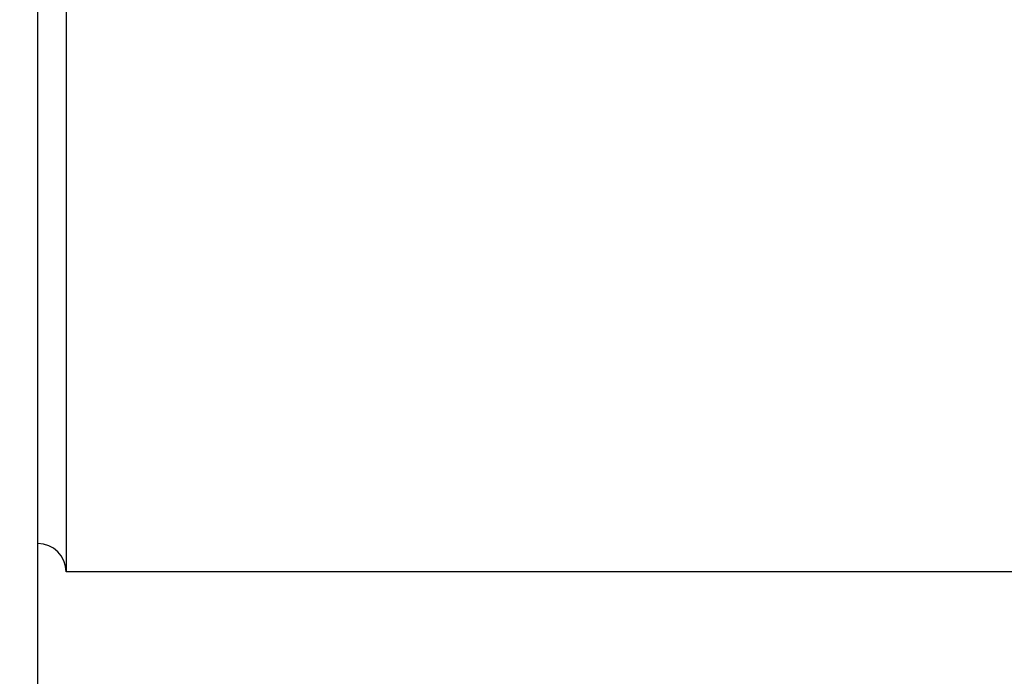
# Model space of a CAD drawing. Extents: x 11.3 to 65.1, y 22.5 to 57.2.
# Tile 4 of 47: x 51.6 to 60.3, y 31.7 to 37.5. Entities that reach past the tile are written whole.
import ezdxf

# ---------------------------------------------------------------- set-up
doc = ezdxf.new("R2010")
doc.units = 0
doc.header["$MEASUREMENT"] = 0
doc.layers.add('DIM', color=4, linetype='CONTINUOUS')
doc.layers.add('OUT', color=3, linetype='CONTINUOUS')
doc.styles.add('DIM-7', font='SIMPLEX.shx', dxfattribs={"width": 0.7, "bigfont": 'chineset.shx'})
doc.dimstyles.new('CNS', dxfattribs={"dimtxt": 3.5, "dimasz": 2.5, "dimexe": 1, "dimexo": 1.5, "dimgap": 0.09, "dimtad": 0, "dimdsep": 46, "dimtxsty": 'DIM-7', "dimcen": 0.09, "dimclrd": 1, "dimclre": 1, "dimclrt": 4, "dimadec": 0, "dimazin": 0, "dimtfac": 1, "dimtix": 1, "dimtmove": 2, "dimatfit": 3, "dimfxl": 1, "dimtvp": 0.971429, "dimtolj": 1, "dimarcsym": 0})

# ---------------------------------------------------------------- blocks, each defined once
blk = doc.blocks.new('*D4')
at = {"layer": 'DIM', "color": 7, "lineweight": -2, "transparency": 16777216}
for p, q in [((60.7106, 32.4537), (60.7106, 22.4826)), ((48.7106, 27.4537), (48.7106, 22.4826)), ((49.4606, 22.7826), (59.9606, 22.7826))]:
    blk.add_line(p, q, dxfattribs=at)
at = {"layer": 'DIM', "color": 7, "transparency": 16777216}
for points in [[(49.4606, 22.9076), (49.4606, 22.6576), (48.7106, 22.7826)], [(59.9606, 22.9076), (59.9606, 22.6576), (60.7106, 22.7826)]]:
    blk.add_solid(points, dxfattribs=at)
at = {"layer": 'DIM', "color": 7, "transparency": 16777216, "insert": (54.7106, 23.6076), "char_height": 1.05, "attachment_point": 5, "style": 'DIM-7'}
blk.add_mtext('\\A1;12', dxfattribs=at)

msp = doc.modelspace()

# ---------------------------------------------------------------- linework, layer by layer
at = {"layer": 'OUT', "color": 7}
for p, q in [((51.7106, 27.9037), (51.7106, 47.3037)), ((51.9606, 42.6037), (51.9606, 32.6037)), ((60.4106, 32.6037), (51.9606, 32.6037))]:
    msp.add_line(p, q, dxfattribs=at)
msp.add_arc((51.7106, 32.6037), 0.25, 0, 90, dxfattribs=at)

# ---------------------------------------------------------------- dimensions: what is measured, and where the dimension line sits
at = {"layer": 'DIM', "color": 7}
dim = msp.add_linear_dim(base=(60.7106, 22.7826), p1=(48.7106, 27.9037), p2=(60.7106, 32.9037), angle=180, dimstyle='CNS', override={"dimscale": 0.3, "dimgap": 1, "dimtad": 1, "dimclrd": 7, "dimclre": 7, "dimclrt": 7, "dimtol": 0, "dimlim": 0, "dimtp": -0.005, "dimtm": -0.005, "dimtfac": 0.6, "dimtdec": 3, "dimtmove": 1}, dxfattribs=at)
dim.commit()
dim.dimension.update_dxf_attribs({"geometry": '*D4', "text_midpoint": (54.7106, 23.6076)})

doc.saveas('drawing.dxf')
